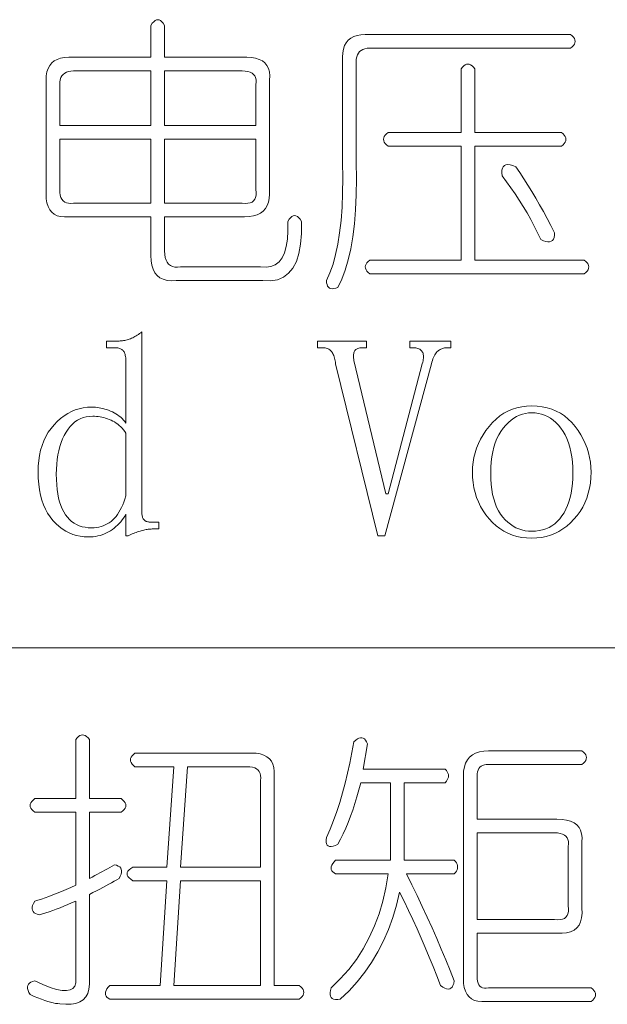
# Model space of a CAD drawing. Extents: x 1 to 297, y 1 to 210.
# Tile 29 of 171: x 49.67 to 54.09, y 43.05 to 50.46. Entities that reach past the tile are written whole.
import ezdxf

# ---------------------------------------------------------------- set-up
doc = ezdxf.new("R2010")
doc.units = 0

msp = doc.modelspace()

# ---------------------------------------------------------------- linework, layer by layer
at = {"color": 7, "lineweight": 13}
msp.add_line((1.3055, 45.7306), (175.1082, 45.7306), dxfattribs=at)
for points in [[(50.7633, 50.4134), (50.7633, 50.1734), (51.3804, 50.1734), (51.4161, 50.1717), (51.4476, 50.1666), (51.4751, 50.158), (51.4984, 50.146), (51.5176, 50.1306), (51.5327, 50.1117), (51.5436, 50.0894), (51.5505, 50.0637), (51.5532, 50.0346), (51.5519, 50.002), (51.5519, 49.1449), (51.55, 49.1123), (51.5443, 49.0831), (51.5349, 49.0574), (51.5217, 49.0351), (51.5047, 49.0163), (51.484, 49.0009), (51.4595, 48.9889), (51.4312, 48.9803), (51.3991, 48.9751), (51.3633, 48.9734), (50.7633, 48.9734), (50.7633, 48.7163), (50.7645, 48.6904), (50.7681, 48.6676), (50.7741, 48.6479), (50.7825, 48.6313), (50.7933, 48.6177), (50.8065, 48.6073), (50.8221, 48.5999), (50.8401, 48.5956), (50.8605, 48.5944), (50.8833, 48.5963), (51.4833, 48.5963), (51.5255, 48.5935), (51.5628, 48.599), (51.5954, 48.6127), (51.6232, 48.6347), (51.6462, 48.6649), (51.6643, 48.7033), (51.6777, 48.7499), (51.6863, 48.8047), (51.69, 48.8678), (51.689, 48.9391), (51.6993, 48.9546), (51.7096, 48.9666), (51.7199, 48.9751), (51.7302, 48.9803), (51.7404, 48.982), (51.7507, 48.9803), (51.761, 48.9751), (51.7713, 48.9666), (51.7816, 48.9546), (51.7919, 48.9391), (51.792, 48.8483), (51.7857, 48.7677), (51.7728, 48.6974), (51.7535, 48.6374), (51.7276, 48.5877), (51.6952, 48.5483), (51.6563, 48.5191), (51.6108, 48.5003), (51.5589, 48.4917), (51.5004, 48.4934), (50.849, 48.4934), (50.8132, 48.4922), (50.7811, 48.4955), (50.7528, 48.5032), (50.7283, 48.5154), (50.7076, 48.532), (50.6906, 48.5531), (50.6774, 48.5786), (50.668, 48.6086), (50.6623, 48.6431), (50.6604, 48.682), (50.6604, 48.9734), (50.0433, 48.9734), (50.0107, 48.9721), (49.9816, 48.9748), (49.9559, 48.9817), (49.9336, 48.9926), (49.9147, 49.0077), (49.8993, 49.0269), (49.8873, 49.0502), (49.8787, 49.0777), (49.8736, 49.1092), (49.8719, 49.1449), (49.8719, 50.002), (49.8736, 50.0346), (49.8787, 50.0637), (49.8873, 50.0894), (49.8993, 50.1117), (49.9147, 50.1306), (49.9336, 50.146), (49.9559, 50.158), (49.9816, 50.1666), (50.0107, 50.1717), (50.0433, 50.1734), (50.6604, 50.1734), (50.6604, 50.4134), (50.6707, 50.4289), (50.681, 50.4409), (50.6913, 50.4494), (50.7016, 50.4546), (50.7119, 50.4563), (50.7222, 50.4546), (50.7324, 50.4494), (50.7427, 50.4409), (50.753, 50.4289)], [(52.2719, 50.3449), (53.8147, 50.3449), (53.8271, 50.3346), (53.8367, 50.3243), (53.8435, 50.314), (53.8476, 50.3037), (53.849, 50.2934), (53.8476, 50.2831), (53.8435, 50.2729), (53.8367, 50.2626), (53.8271, 50.2523), (53.8147, 50.242), (52.3062, 50.242), (52.2866, 50.241), (52.2691, 50.2379), (52.2537, 50.2327), (52.2403, 50.2255), (52.229, 50.2163), (52.2198, 50.205), (52.2126, 50.1916), (52.2074, 50.1762), (52.2043, 50.1587), (52.2033, 50.1391), (52.2033, 49.3849), (52.205, 49.2582), (52.2033, 49.1387), (52.1982, 49.0264), (52.1896, 48.9213), (52.1776, 48.8234), (52.1622, 48.7327), (52.1433, 48.6493), (52.121, 48.573), (52.0953, 48.5039), (52.0662, 48.442), (52.0499, 48.4363), (52.0353, 48.4331), (52.0224, 48.4322), (52.0113, 48.4338), (52.0019, 48.4377), (51.9942, 48.4441), (51.9882, 48.4528), (51.9839, 48.4639), (51.9813, 48.4775), (51.9804, 48.4934), (52.0063, 48.5517), (52.0291, 48.6169), (52.0488, 48.6889), (52.0655, 48.7677), (52.079, 48.8534), (52.0895, 48.946), (52.0968, 49.0454), (52.1011, 49.1517), (52.1023, 49.2649), (52.1004, 49.3849), (52.1004, 50.1734), (52.1022, 50.206), (52.1073, 50.2351), (52.1159, 50.2609), (52.1279, 50.2831), (52.1433, 50.302), (52.1622, 50.3174), (52.1844, 50.3294), (52.2102, 50.338), (52.2393, 50.3431)], [(52.9919, 50.0877), (53.0022, 50.1001), (53.0124, 50.1097), (53.0227, 50.1165), (53.033, 50.1206), (53.0433, 50.122), (53.0536, 50.1206), (53.0639, 50.1165), (53.0742, 50.1097), (53.0844, 50.1001), (53.0947, 50.0877), (53.0947, 49.6077), (53.7462, 49.6077), (53.7585, 49.5974), (53.7681, 49.5871), (53.775, 49.5769), (53.7791, 49.5666), (53.7804, 49.5563), (53.7791, 49.546), (53.775, 49.5357), (53.7681, 49.5254), (53.7585, 49.5151), (53.7462, 49.5049), (53.0947, 49.5049), (53.0947, 48.6477), (53.9176, 48.6477), (53.9299, 48.6374), (53.9395, 48.6271), (53.9464, 48.6169), (53.9505, 48.6066), (53.9519, 48.5963), (53.9505, 48.586), (53.9464, 48.5757), (53.9395, 48.5654), (53.9299, 48.5551), (53.9176, 48.5449), (52.3062, 48.5449), (52.2938, 48.5551), (52.2842, 48.5654), (52.2774, 48.5757), (52.2732, 48.586), (52.2719, 48.5963), (52.2732, 48.6066), (52.2774, 48.6169), (52.2842, 48.6271), (52.2938, 48.6374), (52.3062, 48.6477), (52.9919, 48.6477), (52.9919, 49.5049), (52.4433, 49.5049), (52.431, 49.5151), (52.4214, 49.5254), (52.4145, 49.5357), (52.4104, 49.546), (52.409, 49.5563), (52.4104, 49.5666), (52.4145, 49.5769), (52.4214, 49.5871), (52.431, 49.5974), (52.4433, 49.6077), (52.9919, 49.6077)], [(50.6604, 50.0706), (50.0776, 50.0706), (50.058, 50.0695), (50.0406, 50.0665), (50.0251, 50.0613), (50.0118, 50.0541), (50.0004, 50.0449), (49.9912, 50.0335), (49.984, 50.0202), (49.9788, 50.0047), (49.9758, 49.9873), (49.9747, 49.9677), (49.9747, 49.6591), (50.6604, 49.6591)], [(51.3462, 50.0706), (50.7633, 50.0706), (50.7633, 49.6591), (51.449, 49.6591), (51.449, 49.9677), (51.4511, 49.9873), (51.4504, 50.0047), (51.447, 50.0202), (51.4408, 50.0335), (51.4319, 50.0449), (51.4202, 50.0541), (51.4058, 50.0613), (51.3887, 50.0665), (51.3688, 50.0695)], [(50.6604, 49.5563), (49.9747, 49.5563), (49.9747, 49.1791), (49.9758, 49.1565), (49.9788, 49.1366), (49.984, 49.1195), (49.9912, 49.1051), (50.0004, 49.0934), (50.0118, 49.0845), (50.0251, 49.0783), (50.0406, 49.0749), (50.058, 49.0742), (50.0776, 49.0763), (50.6604, 49.0763)], [(51.449, 49.5563), (50.7633, 49.5563), (50.7633, 49.0763), (51.3462, 49.0763), (51.3688, 49.0742), (51.3887, 49.0749), (51.4058, 49.0783), (51.4202, 49.0845), (51.4319, 49.0934), (51.4408, 49.1051), (51.447, 49.1195), (51.4504, 49.1366), (51.4511, 49.1565), (51.449, 49.1791)], [(53.3004, 49.282), (53.2984, 49.3043), (53.2991, 49.3231), (53.3025, 49.3386), (53.3087, 49.3506), (53.3176, 49.3591), (53.3292, 49.3643), (53.3436, 49.366), (53.3608, 49.3643), (53.3807, 49.3591), (53.4033, 49.3506), (53.434, 49.3055), (53.4643, 49.2594), (53.4943, 49.2122), (53.524, 49.1641), (53.5533, 49.1149), (53.5823, 49.0646), (53.6109, 49.0134), (53.6392, 48.9611), (53.6671, 48.9078), (53.6947, 48.8534), (53.6937, 48.8344), (53.6906, 48.8185), (53.6855, 48.8056), (53.6783, 48.7958), (53.669, 48.7891), (53.6577, 48.7855), (53.6443, 48.785), (53.6289, 48.7876), (53.6114, 48.7933), (53.5919, 48.802), (53.5674, 48.8531), (53.5418, 48.9035), (53.5152, 48.9532), (53.4876, 49.0022), (53.459, 49.0506), (53.4294, 49.0982), (53.3987, 49.1452), (53.367, 49.1915), (53.3342, 49.2371)], [(50.189, 46.5649), (50.1586, 46.5661), (50.129, 46.5698), (50.1003, 46.576), (50.0724, 46.5847), (50.0454, 46.5959), (50.0193, 46.6096), (49.994, 46.6258), (49.9696, 46.6444), (49.946, 46.6655), (49.9233, 46.6891), (49.9021, 46.7152), (49.8832, 46.7435), (49.8665, 46.7741), (49.852, 46.8071), (49.8397, 46.8424), (49.8297, 46.8799), (49.8219, 46.9198), (49.8163, 46.9621), (49.813, 47.0066), (49.8119, 47.0534), (49.8131, 47.0971), (49.8167, 47.139), (49.8227, 47.179), (49.8311, 47.2173), (49.8419, 47.2538), (49.8551, 47.2885), (49.8707, 47.3213), (49.8887, 47.3524), (49.9091, 47.3817), (49.9319, 47.4091), (49.9563, 47.4344), (49.9816, 47.457), (50.0077, 47.4769), (50.0347, 47.4942), (50.0626, 47.5088), (50.0913, 47.5207), (50.1209, 47.53), (50.1513, 47.5367), (50.1826, 47.5407), (50.2147, 47.542), (50.2285, 47.5417), (50.2423, 47.5408), (50.2563, 47.5393), (50.2703, 47.5372), (50.2844, 47.5345), (50.2986, 47.5312), (50.3128, 47.5273), (50.3272, 47.5228), (50.3416, 47.5177), (50.3562, 47.512), (50.3704, 47.5057), (50.3841, 47.4988), (50.3972, 47.4913), (50.4096, 47.4832), (50.4215, 47.4745), (50.4328, 47.4652), (50.4435, 47.4553), (50.4535, 47.4448), (50.463, 47.4337), (50.4719, 47.422), (50.4719, 47.8849), (50.4717, 47.8949), (50.4712, 47.9044), (50.4703, 47.9134), (50.4691, 47.9219), (50.4676, 47.9299), (50.4657, 47.9373), (50.4635, 47.9443), (50.4609, 47.9507), (50.458, 47.9566), (50.4547, 47.962), (50.451, 47.9669), (50.4468, 47.9713), (50.4421, 47.9751), (50.4369, 47.9785), (50.4312, 47.9813), (50.4249, 47.9836), (50.4181, 47.9854), (50.4108, 47.9867), (50.403, 47.9875), (50.3947, 47.9877), (50.3262, 47.9877), (50.3262, 48.0391), (50.4204, 48.0391), (50.429, 48.0393), (50.4376, 48.0398), (50.4462, 48.0407), (50.4547, 48.0419), (50.4633, 48.0434), (50.4719, 48.0453), (50.4804, 48.0475), (50.489, 48.0501), (50.4976, 48.053), (50.5062, 48.0563), (50.5147, 48.0599), (50.5233, 48.0638), (50.5319, 48.0681), (50.5404, 48.0727), (50.549, 48.0777), (50.5576, 48.083), (50.5662, 48.0887), (50.5747, 48.0947), (50.5833, 48.101), (50.5919, 48.1077), (50.5919, 46.7534), (50.592, 46.7451), (50.5926, 46.7373), (50.5934, 46.73), (50.5946, 46.7233), (50.5962, 46.717), (50.598, 46.7113), (50.6003, 46.706), (50.6028, 46.7013), (50.6058, 46.6971), (50.609, 46.6934), (50.6126, 46.6902), (50.6166, 46.6873), (50.6208, 46.6847), (50.6255, 46.6825), (50.6304, 46.6806), (50.6358, 46.679), (50.6414, 46.6778), (50.6474, 46.677), (50.6538, 46.6765), (50.6604, 46.6763), (50.7204, 46.6763), (50.7204, 46.6249), (50.669, 46.6249), (50.662, 46.6247), (50.6548, 46.6243), (50.6473, 46.6237), (50.6395, 46.6228), (50.6315, 46.6216), (50.6232, 46.6202), (50.6147, 46.6186), (50.6059, 46.6166), (50.5969, 46.6144), (50.5876, 46.612), (50.5781, 46.6093), (50.5686, 46.6063), (50.5589, 46.6031), (50.5492, 46.5997), (50.5394, 46.5959), (50.5295, 46.5919), (50.5195, 46.5877), (50.5094, 46.5832), (50.4993, 46.5784), (50.489, 46.5734), (50.4719, 46.5734), (50.4719, 46.7363), (50.463, 46.7212), (50.4535, 46.7066), (50.4435, 46.6927), (50.4328, 46.6794), (50.4215, 46.6666), (50.4096, 46.6545), (50.3972, 46.643), (50.3841, 46.6321), (50.3704, 46.6217), (50.3562, 46.612), (50.3414, 46.603), (50.3262, 46.595), (50.3105, 46.588), (50.2944, 46.5818), (50.2779, 46.5766), (50.261, 46.5724), (50.2437, 46.5691), (50.2259, 46.5667), (50.2077, 46.5653)], [(52.6062, 47.9877), (52.6062, 48.0391), (52.9147, 48.0391), (52.9147, 47.9877), (52.8804, 47.9877), (52.8736, 47.9875), (52.8669, 47.9867), (52.8603, 47.9854), (52.8537, 47.9836), (52.8472, 47.9813), (52.8408, 47.9785), (52.8345, 47.9751), (52.8283, 47.9713), (52.8222, 47.9669), (52.8162, 47.962), (52.8103, 47.9564), (52.8047, 47.95), (52.7993, 47.9427), (52.7942, 47.9346), (52.7894, 47.9256), (52.7848, 47.9157), (52.7805, 47.905), (52.7764, 47.8934), (52.7726, 47.881), (52.769, 47.8677), (52.4176, 46.5734), (52.3662, 46.5734), (52.049, 47.8677), (52.0472, 47.8794), (52.0451, 47.8905), (52.0427, 47.901), (52.0401, 47.9109), (52.0372, 47.9202), (52.0341, 47.9289), (52.0307, 47.937), (52.0271, 47.9445), (52.0232, 47.9514), (52.019, 47.9577), (52.0145, 47.9634), (52.0096, 47.9685), (52.0042, 47.973), (51.9984, 47.9769), (51.9922, 47.9802), (51.9856, 47.9829), (51.9785, 47.985), (51.971, 47.9865), (51.9631, 47.9874), (51.9547, 47.9877), (51.9119, 47.9877), (51.9119, 48.0391), (52.2804, 48.0391), (52.2804, 47.9877), (52.2462, 47.9877), (52.2379, 47.9875), (52.2302, 47.9867), (52.2231, 47.9854), (52.2167, 47.9836), (52.2108, 47.9813), (52.2055, 47.9785), (52.2009, 47.9751), (52.1968, 47.9713), (52.1933, 47.9669), (52.1904, 47.962), (52.1881, 47.9567), (52.1862, 47.951), (52.1847, 47.945), (52.1836, 47.9387), (52.1829, 47.932), (52.1827, 47.925), (52.1829, 47.9176), (52.1836, 47.9099), (52.1847, 47.9018), (52.1862, 47.8934), (52.4262, 46.8906), (52.4433, 46.8906), (52.7004, 47.8677), (52.7035, 47.8794), (52.7059, 47.8905), (52.7076, 47.901), (52.7087, 47.9109), (52.709, 47.9202), (52.7087, 47.9289), (52.7076, 47.937), (52.7059, 47.9445), (52.7035, 47.9514), (52.7004, 47.9577), (52.6967, 47.9634), (52.6922, 47.9685), (52.6871, 47.973), (52.6812, 47.9769), (52.6747, 47.9802), (52.6675, 47.9829), (52.6596, 47.985), (52.6511, 47.9865), (52.6418, 47.9874), (52.6319, 47.9877)], [(53.969, 47.0534), (53.9677, 47.0113), (53.9639, 46.9706), (53.9574, 46.9314), (53.9484, 46.8937), (53.9369, 46.8574), (53.9227, 46.8225), (53.906, 46.7891), (53.8867, 46.7572), (53.8649, 46.7267), (53.8404, 46.6977), (53.8141, 46.6708), (53.7866, 46.6468), (53.7579, 46.6256), (53.728, 46.6072), (53.6969, 46.5916), (53.6646, 46.5789), (53.631, 46.569), (53.5963, 46.5619), (53.5604, 46.5577), (53.5233, 46.5563), (53.4846, 46.5577), (53.4474, 46.5621), (53.4116, 46.5694), (53.3772, 46.5796), (53.3444, 46.5927), (53.313, 46.6087), (53.283, 46.6277), (53.2545, 46.6495), (53.2275, 46.6743), (53.2019, 46.702), (53.1783, 46.7317), (53.1571, 46.7627), (53.1385, 46.7948), (53.1223, 46.8282), (53.1087, 46.8627), (53.0975, 46.8985), (53.0888, 46.9354), (53.0826, 46.9735), (53.0788, 47.0129), (53.0776, 47.0534), (53.0788, 47.0908), (53.0826, 47.1275), (53.0888, 47.1635), (53.0975, 47.1988), (53.1087, 47.2334), (53.1223, 47.2674), (53.1385, 47.3006), (53.1571, 47.3332), (53.1783, 47.3651), (53.2019, 47.3963), (53.2275, 47.4256), (53.2545, 47.4518), (53.283, 47.475), (53.313, 47.495), (53.3444, 47.512), (53.3772, 47.5259), (53.4116, 47.5367), (53.4474, 47.5444), (53.4846, 47.549), (53.5233, 47.5506), (53.5636, 47.549), (53.6022, 47.5444), (53.639, 47.5367), (53.6742, 47.5259), (53.7076, 47.512), (53.7393, 47.495), (53.7693, 47.475), (53.7976, 47.4518), (53.8242, 47.4256), (53.849, 47.3963), (53.8718, 47.3651), (53.8922, 47.3332), (53.9102, 47.3006), (53.9258, 47.2674), (53.939, 47.2334), (53.9498, 47.1988), (53.9582, 47.1635), (53.9642, 47.1275), (53.9678, 47.0908)], [(53.2147, 47.0449), (53.2156, 47.0014), (53.2183, 46.9603), (53.2228, 46.9216), (53.2291, 46.8851), (53.2372, 46.8509), (53.2471, 46.8191), (53.2588, 46.7896), (53.2723, 46.7623), (53.2876, 46.7374), (53.3047, 46.7149), (53.3231, 46.6945), (53.3423, 46.6763), (53.3622, 46.6602), (53.3829, 46.6463), (53.4044, 46.6345), (53.4266, 46.6249), (53.4496, 46.6174), (53.4734, 46.612), (53.498, 46.6088), (53.5233, 46.6077), (53.5518, 46.6089), (53.579, 46.6123), (53.6049, 46.6181), (53.6296, 46.6262), (53.6529, 46.6366), (53.675, 46.6494), (53.6958, 46.6644), (53.7153, 46.6818), (53.7335, 46.7014), (53.7504, 46.7234), (53.7659, 46.7475), (53.7798, 46.7733), (53.792, 46.801), (53.8026, 46.8304), (53.8115, 46.8616), (53.8188, 46.8947), (53.8245, 46.9295), (53.8286, 46.9662), (53.8311, 47.0046), (53.8319, 47.0449), (53.831, 47.0884), (53.8283, 47.1297), (53.8238, 47.1689), (53.8175, 47.206), (53.8094, 47.2409), (53.7995, 47.2737), (53.7878, 47.3044), (53.7743, 47.3329), (53.759, 47.3592), (53.7419, 47.3834), (53.7235, 47.4054), (53.7043, 47.4251), (53.6844, 47.4424), (53.6637, 47.4575), (53.6422, 47.4702), (53.62, 47.4806), (53.597, 47.4887), (53.5732, 47.4945), (53.5486, 47.498), (53.5233, 47.4991), (53.4996, 47.498), (53.4763, 47.4945), (53.4536, 47.4887), (53.4314, 47.4806), (53.4097, 47.4702), (53.3886, 47.4575), (53.3679, 47.4424), (53.3478, 47.4251), (53.3281, 47.4054), (53.309, 47.3834), (53.2911, 47.3592), (53.2751, 47.3329), (53.2609, 47.3044), (53.2487, 47.2737), (53.2383, 47.2409), (53.2298, 47.206), (53.2232, 47.1689), (53.2185, 47.1297), (53.2157, 47.0884)], [(50.4719, 47.3449), (50.463, 47.3582), (50.4537, 47.3707), (50.4438, 47.3825), (50.4335, 47.3935), (50.4226, 47.4038), (50.4112, 47.4133), (50.3993, 47.422), (50.3868, 47.4299), (50.3739, 47.437), (50.3604, 47.4434), (50.3467, 47.4491), (50.333, 47.4542), (50.3193, 47.4587), (50.3056, 47.4626), (50.2919, 47.4659), (50.2782, 47.4686), (50.2644, 47.4707), (50.2507, 47.4722), (50.237, 47.4731), (50.2233, 47.4734), (50.1981, 47.4722), (50.1741, 47.4686), (50.1512, 47.4626), (50.1294, 47.4542), (50.1087, 47.4434), (50.0891, 47.4302), (50.0706, 47.4146), (50.0532, 47.3966), (50.037, 47.3762), (50.0219, 47.3534), (50.008, 47.3287), (49.9956, 47.3023), (49.9847, 47.2745), (49.9752, 47.2451), (49.9672, 47.2141), (49.9607, 47.1817), (49.9556, 47.1476), (49.9519, 47.1121), (49.9497, 47.0749), (49.949, 47.0363), (49.9497, 46.9962), (49.9518, 46.9583), (49.9552, 46.9225), (49.96, 46.8889), (49.9662, 46.8574), (49.9737, 46.828), (49.9826, 46.8008), (49.9929, 46.7757), (50.0046, 46.7528), (50.0176, 46.732), (50.0319, 46.7133), (50.0474, 46.6965), (50.0641, 46.6817), (50.082, 46.6689), (50.1012, 46.6581), (50.1215, 46.6492), (50.143, 46.6423), (50.1657, 46.6374), (50.1896, 46.6344), (50.2147, 46.6334), (50.2333, 46.634), (50.2512, 46.6358), (50.2686, 46.6388), (50.2854, 46.643), (50.3015, 46.6484), (50.3171, 46.655), (50.332, 46.6628), (50.3464, 46.6718), (50.3601, 46.682), (50.3733, 46.6934), (50.3859, 46.706), (50.3978, 46.7198), (50.4092, 46.7348), (50.4199, 46.751), (50.4301, 46.7684), (50.4396, 46.787), (50.4486, 46.8068), (50.457, 46.8278), (50.4647, 46.85), (50.4719, 46.8734)], [(50.0947, 45.042), (50.105, 45.0543), (50.1153, 45.0639), (50.1256, 45.0708), (50.1359, 45.0749), (50.1462, 45.0763), (50.1564, 45.0749), (50.1667, 45.0708), (50.177, 45.0639), (50.1873, 45.0543), (50.1976, 45.042), (50.1976, 44.5963), (50.4376, 44.5963), (50.4499, 44.586), (50.4595, 44.5757), (50.4664, 44.5654), (50.4705, 44.5551), (50.4719, 44.5449), (50.4705, 44.5346), (50.4664, 44.5243), (50.4595, 44.514), (50.4499, 44.5037), (50.4376, 44.4934), (50.1976, 44.4934), (50.1976, 43.9963), (50.218, 44.0066), (50.238, 44.0169), (50.2578, 44.0271), (50.2771, 44.0374), (50.2962, 44.0477), (50.3148, 44.058), (50.3332, 44.0683), (50.3512, 44.0786), (50.3688, 44.0889), (50.3862, 44.0991), (50.4019, 44.095), (50.415, 44.0895), (50.4252, 44.0827), (50.4328, 44.0745), (50.4376, 44.0649), (50.4396, 44.0539), (50.439, 44.0415), (50.4355, 44.0278), (50.4294, 44.0127), (50.4204, 43.9963), (50.4028, 43.9858), (50.3841, 43.975), (50.3644, 43.9639), (50.3436, 43.9524), (50.3219, 43.9406), (50.2991, 43.9284), (50.2752, 43.9159), (50.2504, 43.903), (50.2245, 43.8898), (50.1976, 43.8763), (50.1976, 43.242), (50.1984, 43.2), (50.1942, 43.1631), (50.1847, 43.1314), (50.1702, 43.1049), (50.1504, 43.0834), (50.1256, 43.0671), (50.0956, 43.056), (50.0604, 43.05), (50.0202, 43.0491), (49.9747, 43.0534), (49.9602, 43.0541), (49.9439, 43.0562), (49.9259, 43.0596), (49.9062, 43.0644), (49.8847, 43.0706), (49.8616, 43.0781), (49.8367, 43.087), (49.8102, 43.0973), (49.7819, 43.109), (49.7519, 43.122), (49.743, 43.1385), (49.7368, 43.1535), (49.7334, 43.1673), (49.7327, 43.1796), (49.7347, 43.1906), (49.7395, 43.2002), (49.7471, 43.2084), (49.7574, 43.2153), (49.7704, 43.2207), (49.7862, 43.2249), (49.8479, 43.1973), (49.9027, 43.1762), (49.9507, 43.1616), (49.9919, 43.1535), (50.0262, 43.152), (50.0536, 43.157), (50.0742, 43.1685), (50.0879, 43.1865), (50.0947, 43.211), (50.0947, 43.242), (50.0947, 43.8249), (50.0642, 43.8115), (50.0344, 43.7988), (50.0052, 43.7868), (49.9768, 43.7755), (49.949, 43.7649), (49.9219, 43.7549), (49.8955, 43.7457), (49.8698, 43.7371), (49.8448, 43.7292), (49.8204, 43.722), (49.8047, 43.7261), (49.7916, 43.7316), (49.7814, 43.7385), (49.7738, 43.7467), (49.769, 43.7563), (49.767, 43.7673), (49.7676, 43.7796), (49.7711, 43.7933), (49.7772, 43.8084), (49.7862, 43.8249), (49.8108, 43.8322), (49.8369, 43.8406), (49.8643, 43.8501), (49.8931, 43.8605), (49.9233, 43.872), (49.9548, 43.8845), (49.9878, 43.8981), (50.022, 43.9126), (50.0577, 43.9282), (50.0947, 43.9449), (50.0947, 44.4934), (49.7862, 44.4934), (49.7738, 44.5037), (49.7642, 44.514), (49.7574, 44.5243), (49.7532, 44.5346), (49.7519, 44.5449), (49.7532, 44.5551), (49.7574, 44.5654), (49.7642, 44.5757), (49.7738, 44.586), (49.7862, 44.5963), (50.0947, 44.5963)], [(52.1862, 45.0249), (52.1995, 45.037), (52.2122, 45.0461), (52.2242, 45.0521), (52.2355, 45.055), (52.2462, 45.0549), (52.2561, 45.0516), (52.2654, 45.0453), (52.2739, 45.0358), (52.2818, 45.0233), (52.289, 45.0077), (52.2547, 44.8191), (52.8719, 44.8191), (52.8811, 44.8089), (52.8883, 44.7986), (52.8935, 44.7883), (52.8966, 44.778), (52.8976, 44.7677), (52.8966, 44.7574), (52.8935, 44.7471), (52.8883, 44.7369), (52.8811, 44.7266), (52.8719, 44.7163), (52.5633, 44.7163), (52.5633, 44.1334), (52.9404, 44.1334), (52.9497, 44.1231), (52.9569, 44.1129), (52.962, 44.1026), (52.9651, 44.0923), (52.9662, 44.082), (52.9651, 44.0717), (52.962, 44.0614), (52.9569, 44.0511), (52.9497, 44.0409), (52.9404, 44.0306), (52.5804, 44.0306), (52.6211, 43.9485), (52.6607, 43.8667), (52.6992, 43.7853), (52.7368, 43.7042), (52.7733, 43.6234), (52.8088, 43.543), (52.8432, 43.463), (52.8767, 43.3833), (52.9091, 43.3039), (52.9404, 43.2249), (52.9363, 43.206), (52.9308, 43.1906), (52.924, 43.1786), (52.9158, 43.17), (52.9062, 43.1649), (52.8952, 43.1631), (52.8828, 43.1649), (52.8691, 43.17), (52.854, 43.1786), (52.8376, 43.1906), (52.8098, 43.2624), (52.7814, 43.3339), (52.7522, 43.405), (52.7224, 43.4758), (52.6919, 43.5463), (52.6607, 43.6164), (52.6288, 43.6862), (52.5962, 43.7556), (52.563, 43.8247), (52.529, 43.8934), (52.506, 43.7959), (52.4783, 43.7021), (52.4457, 43.6121), (52.4083, 43.5259), (52.3662, 43.4434), (52.3192, 43.3647), (52.2674, 43.2898), (52.2108, 43.2187), (52.1495, 43.1513), (52.0833, 43.0877), (52.0641, 43.0855), (52.0476, 43.0857), (52.0339, 43.0882), (52.023, 43.0932), (52.0147, 43.1006), (52.0092, 43.1103), (52.0065, 43.1225), (52.0065, 43.1371), (52.0092, 43.1541), (52.0147, 43.1734), (52.0838, 43.2406), (52.1471, 43.3119), (52.2045, 43.3874), (52.2561, 43.4669), (52.3019, 43.5506), (52.3418, 43.6383), (52.3759, 43.7302), (52.4042, 43.8262), (52.4267, 43.9263), (52.4433, 44.0306), (52.049, 44.0306), (52.0367, 44.0378), (52.0271, 44.0457), (52.0202, 44.0542), (52.0161, 44.0635), (52.0147, 44.0734), (52.0161, 44.0841), (52.0202, 44.0954), (52.0271, 44.1074), (52.0367, 44.1201), (52.049, 44.1334), (52.4604, 44.1334), (52.4604, 44.7163), (52.2376, 44.7163), (52.2235, 44.6623), (52.2088, 44.61), (52.1934, 44.5594), (52.1772, 44.5106), (52.1604, 44.4634), (52.143, 44.418), (52.1248, 44.3743), (52.1059, 44.3323), (52.0864, 44.292), (52.0662, 44.2534), (52.0468, 44.2447), (52.0298, 44.239), (52.0152, 44.2365), (52.0031, 44.237), (51.9933, 44.2406), (51.9859, 44.2473), (51.981, 44.257), (51.9784, 44.2699), (51.9782, 44.2858), (51.9804, 44.3049), (52.0072, 44.3676), (52.0326, 44.4324), (52.0566, 44.4993), (52.0792, 44.5682), (52.1004, 44.6391), (52.1203, 44.7122), (52.1388, 44.7873), (52.156, 44.8644), (52.1718, 44.9436)], [(50.5404, 44.9391), (51.4147, 44.9391), (51.4504, 44.9374), (51.4819, 44.9323), (51.5094, 44.9237), (51.5327, 44.9117), (51.5519, 44.8963), (51.567, 44.8774), (51.5779, 44.8551), (51.5848, 44.8294), (51.5875, 44.8003), (51.5862, 44.7677), (51.5862, 43.1906), (51.7747, 43.1906), (51.7871, 43.1803), (51.7967, 43.17), (51.8035, 43.1597), (51.8076, 43.1494), (51.809, 43.1391), (51.8076, 43.1289), (51.8035, 43.1186), (51.7967, 43.1083), (51.7871, 43.098), (51.7747, 43.0877), (50.3519, 43.0877), (50.3395, 43.0949), (50.3299, 43.1028), (50.3231, 43.1114), (50.319, 43.1206), (50.3176, 43.1306), (50.319, 43.1412), (50.3231, 43.1525), (50.3299, 43.1645), (50.3395, 43.1772), (50.3519, 43.1906), (50.729, 43.1906), (50.7804, 43.9791), (50.5233, 43.9791), (50.5079, 43.9894), (50.4959, 43.9997), (50.4873, 44.01), (50.4822, 44.0203), (50.4804, 44.0306), (50.4822, 44.0409), (50.4873, 44.0511), (50.4959, 44.0614), (50.5079, 44.0717), (50.5233, 44.082), (50.7804, 44.082), (50.8319, 44.8363), (50.5404, 44.8363), (50.5281, 44.8466), (50.5185, 44.8569), (50.5116, 44.8671), (50.5075, 44.8774), (50.5062, 44.8877), (50.5075, 44.898), (50.5116, 44.9083), (50.5185, 44.9186), (50.5281, 44.9289)], [(53.1976, 44.9563), (53.9004, 44.9563), (53.9128, 44.946), (53.9224, 44.9357), (53.9292, 44.9254), (53.9334, 44.9151), (53.9347, 44.9049), (53.9334, 44.8946), (53.9292, 44.8843), (53.9224, 44.874), (53.9128, 44.8637), (53.9004, 44.8534), (53.1976, 44.8534), (53.1813, 44.8526), (53.1667, 44.85), (53.1539, 44.8457), (53.1427, 44.8397), (53.1333, 44.832), (53.1256, 44.8226), (53.1196, 44.8114), (53.1153, 44.7986), (53.1127, 44.784), (53.1119, 44.7677), (53.1119, 44.442), (53.7119, 44.442), (53.7508, 44.4403), (53.7852, 44.4351), (53.8152, 44.4266), (53.8408, 44.4146), (53.8619, 44.3991), (53.8785, 44.3803), (53.8907, 44.358), (53.8984, 44.3323), (53.9016, 44.3031), (53.9004, 44.2706), (53.9004, 43.7734), (53.9016, 43.7345), (53.8984, 43.7001), (53.8907, 43.6701), (53.8785, 43.6445), (53.8619, 43.6234), (53.8408, 43.6068), (53.8152, 43.5946), (53.7852, 43.5869), (53.7508, 43.5837), (53.7119, 43.5849), (53.1119, 43.5849), (53.1119, 43.2591), (53.1127, 43.2398), (53.1153, 43.2228), (53.1196, 43.2082), (53.1256, 43.1961), (53.1333, 43.1863), (53.1427, 43.1789), (53.1539, 43.1739), (53.1667, 43.1714), (53.1813, 43.1712), (53.1976, 43.1734), (53.969, 43.1734), (53.9814, 43.1631), (53.991, 43.1529), (53.9978, 43.1426), (54.0019, 43.1323), (54.0033, 43.122), (54.0019, 43.1117), (53.9978, 43.1014), (53.991, 43.0911), (53.9814, 43.0809), (53.969, 43.0706), (53.1804, 43.0706), (53.1479, 43.0692), (53.1187, 43.0719), (53.093, 43.0788), (53.0707, 43.0898), (53.0519, 43.1049), (53.0364, 43.1241), (53.0244, 43.1474), (53.0159, 43.1748), (53.0107, 43.2063), (53.009, 43.242), (53.009, 44.7677), (53.0109, 44.8035), (53.0166, 44.8356), (53.026, 44.8639), (53.0392, 44.8884), (53.0562, 44.9091), (53.0769, 44.9261), (53.1014, 44.9393), (53.1297, 44.9487), (53.1618, 44.9544)], [(51.3804, 44.8363), (50.9347, 44.8363), (50.8833, 44.082), (51.4833, 44.082), (51.4833, 44.7334), (51.4854, 44.753), (51.4847, 44.7705), (51.4812, 44.7859), (51.4751, 44.7993), (51.4662, 44.8106), (51.4545, 44.8198), (51.4401, 44.827), (51.423, 44.8322), (51.4031, 44.8353)], [(53.6947, 44.3391), (53.1119, 44.3391), (53.1119, 43.6877), (53.6947, 43.6877), (53.7174, 43.6857), (53.7372, 43.6863), (53.7544, 43.6898), (53.7688, 43.6959), (53.7804, 43.7049), (53.7894, 43.7165), (53.7955, 43.7309), (53.799, 43.7481), (53.7996, 43.7679), (53.7976, 43.7906), (53.7976, 44.2363), (53.7996, 44.2558), (53.799, 44.2733), (53.7955, 44.2887), (53.7894, 44.3021), (53.7804, 44.3134), (53.7688, 44.3227), (53.7544, 44.3299), (53.7372, 44.335), (53.7174, 44.3381)], [(51.4833, 43.9791), (50.8833, 43.9791), (50.8319, 43.1906), (51.4833, 43.1906)]]:
    msp.add_lwpolyline(points, close=True, dxfattribs=at)

doc.saveas('drawing.dxf')
